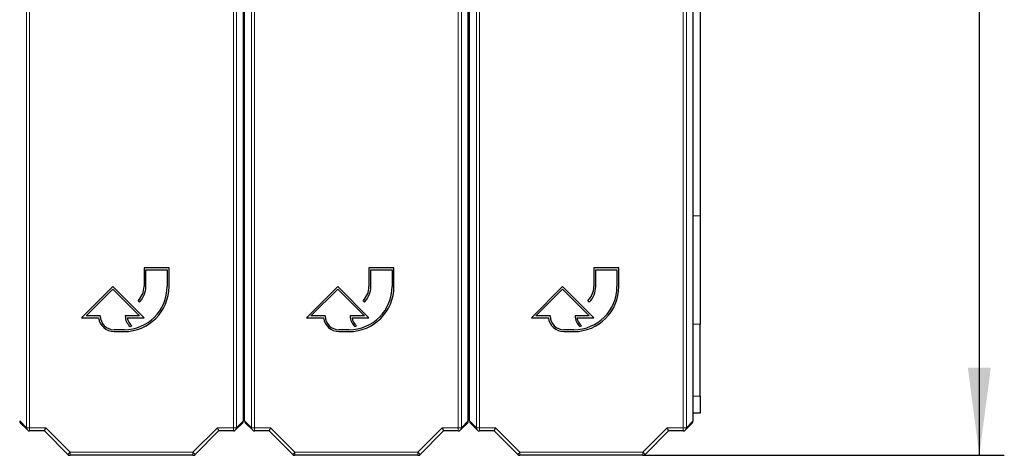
# Paper-space layout 'Blatt3' of a CAD drawing. Header units: millimetres. Extents: x 5 to 418, y 2 to 292.
# Tile 10 of 50: x 110 to 149, y 99 to 117. Entities that reach past the tile are written whole.
import ezdxf

# ---------------------------------------------------------------- set-up
doc = ezdxf.new("R2010")
doc.units = ezdxf.units.MM
doc.layers.add('SLD-0', color=7, linetype='Continuous')
doc.styles.add('SLDTEXTSTYLE1', font='TXT', dxfattribs={"width": 0.605})
doc.dimstyles.new('SLDDIMSTYLE1', dxfattribs={"dimtxt": 3.5, "dimasz": 3.5, "dimexe": 0, "dimexo": 0.0625, "dimgap": 0.875, "dimtad": 1, "dimdec": 1, "dimlfac": 4, "dimrnd": 1e-09, "dimzin": 12, "dimdsep": 46, "dimtxsty": 'SLDTEXTSTYLE1', "dimsah": 1, "dimcen": 0.09, "dimadec": 0, "dimazin": 3, "dimtfac": 1, "dimtofl": 0, "dimtmove": 0, "dimatfit": 3, "dimfxl": 1, "dimfrac": 2, "dimtolj": 1, "dimtzin": 12, "dimarcsym": 0})

# ---------------------------------------------------------------- blocks, each defined once
blk = doc.blocks.new('_D_14')
at = {"layer": 'SLD-0', "color": 7}
for p, q in [((135.067, 252.265), (148.992, 252.265)), ((147.992, 252.265), (147.992, 99.325)), ((134.526, 99.325), (148.992, 99.325))]:
    blk.add_line(p, q, dxfattribs=at)
for points in [[(147.992, 252.265), (147.532, 248.765), (148.452, 248.765)], [(147.992, 99.325), (148.452, 102.825), (147.532, 102.825)]]:
    blk.add_solid(points, dxfattribs=at)
at = {"layer": 'SLD-0', "color": 7, "insert": (143.48, 169.779), "char_height": 3.5, "attachment_point": 1, "rotation": 90, "style": 'SLDTEXTSTYLE1'}
blk.add_mtext('611,8', dxfattribs=at)

psp = doc.layouts.new('Blatt3')

# ---------------------------------------------------------------- linework, layer by layer
at = {"color": 7, "linetype": 'Continuous', "lineweight": 18}
for p, q in [((109.8646, 100.4251), (109.8646, 124.0083)), ((109.9895, 124.0083), (109.9895, 100.4251)), ((118.144, 100.4251), (118.144, 124.0083)), ((118.269, 124.0083), (118.269, 100.4251)), ((118.8646, 100.4251), (118.8646, 124.0083)), ((118.9895, 124.0083), (118.9895, 100.4251)), ((127.144, 100.4251), (127.144, 124.0083)), ((127.269, 124.0083), (127.269, 100.4251)), ((127.8646, 100.4251), (127.8646, 124.0083)), ((127.9895, 124.0083), (127.9895, 100.4251)), ((136.144, 100.4251), (136.144, 124.0083)), ((136.269, 124.0083), (136.269, 100.4251)), ((118.5668, 109.9505), (118.5668, 109.9938)), ((118.5668, 109.9047), (118.5668, 109.948)), ((136.5418, 108.9018), (136.8168, 108.9018)), ((136.8168, 104.5717), (136.5418, 104.5717)), ((136.5418, 101.6849), (136.8168, 101.6849)), ((109.5918, 100.6979), (109.8646, 100.4251)), ((118.269, 100.4251), (118.5418, 100.6979)), ((118.5918, 100.6979), (118.8646, 100.4251)), ((127.269, 100.4251), (127.5418, 100.6979)), ((127.5918, 100.6979), (127.8646, 100.4251)), ((136.269, 100.4251), (136.5418, 100.6979)), ((109.8646, 100.4251), (109.9895, 100.4251)), ((109.9895, 100.4251), (110.632, 100.4251)), ((109.9895, 100.3001), (109.9895, 100.4251)), ((110.632, 100.4251), (111.6071, 99.45)), ((116.5264, 99.45), (117.5015, 100.4251)), ((117.5015, 100.4251), (118.144, 100.4251)), ((118.144, 100.4251), (118.144, 100.3001)), ((118.144, 100.4251), (118.269, 100.4251)), ((118.8646, 100.4251), (118.9895, 100.4251)), ((118.9895, 100.4251), (119.632, 100.4251)), ((118.9895, 100.3001), (118.9895, 100.4251)), ((119.632, 100.4251), (120.6071, 99.45)), ((125.5264, 99.45), (126.5015, 100.4251)), ((126.5015, 100.4251), (127.144, 100.4251)), ((127.144, 100.4251), (127.144, 100.3001)), ((127.144, 100.4251), (127.269, 100.4251)), ((127.8646, 100.4251), (127.9895, 100.4251)), ((127.9895, 100.4251), (128.632, 100.4251)), ((127.9895, 100.3001), (127.9895, 100.4251)), ((128.632, 100.4251), (129.6071, 99.45)), ((134.5264, 99.45), (135.5015, 100.4251)), ((135.5015, 100.4251), (136.144, 100.4251)), ((136.144, 100.4251), (136.144, 100.3001)), ((136.144, 100.4251), (136.269, 100.4251)), ((111.6071, 99.45), (116.5264, 99.45)), ((111.6071, 99.3251), (111.6071, 99.45)), ((116.5264, 99.3251), (116.5264, 99.45)), ((120.6071, 99.45), (125.5264, 99.45)), ((120.6071, 99.3251), (120.6071, 99.45)), ((125.5264, 99.3251), (125.5264, 99.45)), ((129.6071, 99.45), (134.5264, 99.45)), ((129.6071, 99.3251), (129.6071, 99.45)), ((134.5264, 99.3251), (134.5264, 99.45))]:
    psp.add_line(p, q, dxfattribs=at)
at = {"color": 7, "linetype": 'Continuous', "lineweight": 25}
for p, q in [((118.5418, 100.6979), (118.5418, 117.2886)), ((118.5918, 100.6979), (118.5918, 117.2886)), ((127.5418, 100.6979), (127.5418, 117.2886)), ((127.5918, 100.6979), (127.5918, 117.2886)), ((136.5418, 100.6979), (136.5418, 117.2886)), ((136.8168, 117.1401), (136.8168, 108.9018)), ((118.5418, 116.029), (118.5918, 116.029)), ((118.5418, 112.3426), (118.5918, 112.3598)), ((118.5418, 112.2965), (118.5918, 112.3142)), ((118.5418, 112.2952), (118.5918, 112.3129)), ((118.5918, 112.2671), (118.5418, 112.2489)), ((118.5418, 110.9988), (118.5918, 110.9988)), ((118.5418, 110.9555), (118.5918, 110.9555)), ((118.5918, 110.953), (118.5418, 110.953)), ((118.5918, 110.9097), (118.5418, 110.9097)), ((118.5418, 110.4963), (118.5918, 110.4963)), ((118.5418, 110.453), (118.5918, 110.453)), ((118.5918, 110.4505), (118.5418, 110.4505)), ((118.5918, 110.4072), (118.5418, 110.4072)), ((118.5668, 109.9938), (118.5918, 109.9938)), ((118.5668, 109.9505), (118.5918, 109.9505)), ((118.5918, 109.948), (118.5668, 109.948)), ((118.5918, 109.9047), (118.5668, 109.9047)), ((118.5418, 109.5313), (118.5918, 109.513)), ((118.5918, 109.4673), (118.5418, 109.4849)), ((118.5918, 109.4659), (118.5418, 109.4836)), ((118.5918, 109.4204), (118.5418, 109.4375)), ((136.8168, 108.9018), (136.8168, 104.5717)), ((118.5418, 107.6401), (118.5918, 107.6401)), ((115.5668, 106.8228), (114.5668, 106.8228)), ((114.5668, 106.8228), (114.5668, 106.0728)), ((115.5668, 106.0728), (115.5668, 106.8228)), ((118.5918, 107.1401), (118.5418, 107.1401)), ((124.5668, 106.8228), (123.5668, 106.8228)), ((123.5668, 106.8228), (123.5668, 106.0728)), ((124.5668, 106.0728), (124.5668, 106.8228)), ((133.5668, 106.8228), (132.5668, 106.8228)), ((132.5668, 106.8228), (132.5668, 106.0728)), ((133.5668, 106.0728), (133.5668, 106.8228)), ((114.6418, 106.0728), (114.6418, 106.7478)), ((114.6418, 106.7478), (115.4918, 106.7478)), ((115.4918, 106.7478), (115.4918, 106.0728)), ((123.6418, 106.0728), (123.6418, 106.7478)), ((123.6418, 106.7478), (124.4918, 106.7478)), ((124.4918, 106.7478), (124.4918, 106.0728)), ((132.6418, 106.0728), (132.6418, 106.7478)), ((132.6418, 106.7478), (133.4918, 106.7478)), ((133.4918, 106.7478), (133.4918, 106.0728)), ((113.3168, 106.0728), (112.0668, 104.8228)), ((114.5668, 104.8228), (113.3168, 106.0728)), ((122.3168, 106.0728), (121.0668, 104.8228)), ((123.5668, 104.8228), (122.3168, 106.0728)), ((131.3168, 106.0728), (130.0668, 104.8228)), ((132.5668, 104.8228), (131.3168, 106.0728)), ((112.2479, 104.8978), (113.3168, 105.9668)), ((113.3168, 105.9668), (114.3857, 104.8978)), ((121.2479, 104.8978), (122.3168, 105.9668)), ((122.3168, 105.9668), (123.3857, 104.8978)), ((130.2479, 104.8978), (131.3168, 105.9668)), ((131.3168, 105.9668), (132.3857, 104.8978)), ((114.3325, 105.5071), (114.3855, 105.4541)), ((123.3325, 105.5071), (123.3855, 105.4541)), ((132.3325, 105.5071), (132.3855, 105.4541)), ((112.0668, 104.8228), (112.7463, 104.8228)), ((112.8168, 104.8978), (112.2479, 104.8978)), ((114.3857, 104.8978), (113.8168, 104.8978)), ((113.8914, 104.8228), (114.5668, 104.8228)), ((121.0668, 104.8228), (121.7463, 104.8228)), ((121.8168, 104.8978), (121.2479, 104.8978)), ((123.3857, 104.8978), (122.8168, 104.8978)), ((122.8914, 104.8228), (123.5668, 104.8228)), ((130.0668, 104.8228), (130.7463, 104.8228)), ((130.8168, 104.8978), (130.2479, 104.8978)), ((132.3857, 104.8978), (131.8168, 104.8978)), ((131.8914, 104.8228), (132.5668, 104.8228)), ((114.0065, 104.4737), (114.0736, 104.5072)), ((123.0065, 104.4737), (123.0736, 104.5072)), ((132.0065, 104.4737), (132.0736, 104.5072)), ((136.8168, 101.6849), (136.8168, 104.5717)), ((113.7668, 104.3478), (113.3668, 104.3478)), ((113.3668, 104.2728), (113.7668, 104.2728)), ((122.7668, 104.3478), (122.3668, 104.3478)), ((122.3668, 104.2728), (122.7668, 104.2728)), ((131.7668, 104.3478), (131.3668, 104.3478)), ((131.3668, 104.2728), (131.7668, 104.2728)), ((136.8168, 101.6849), (136.8168, 101.0151)), ((127.5918, 101.0151), (127.5418, 101.0151)), ((136.8168, 101.0151), (136.5418, 101.0151)), ((109.6284, 100.6095), (109.9012, 100.3367)), ((118.2324, 100.3367), (118.5052, 100.6095)), ((118.6284, 100.6095), (118.9012, 100.3367)), ((127.2324, 100.3367), (127.5052, 100.6095)), ((127.6284, 100.6095), (127.9012, 100.3367)), ((136.2324, 100.3367), (136.5052, 100.6095)), ((110.5803, 100.3001), (109.9895, 100.3001)), ((111.5188, 99.3617), (110.5803, 100.3001)), ((117.5533, 100.3001), (116.6148, 99.3617)), ((118.144, 100.3001), (117.5533, 100.3001)), ((119.5803, 100.3001), (118.9895, 100.3001)), ((120.5188, 99.3617), (119.5803, 100.3001)), ((126.5533, 100.3001), (125.6148, 99.3617)), ((127.144, 100.3001), (126.5533, 100.3001)), ((128.5803, 100.3001), (127.9895, 100.3001)), ((129.5188, 99.3617), (128.5803, 100.3001)), ((135.5533, 100.3001), (134.6148, 99.3617)), ((136.144, 100.3001), (135.5533, 100.3001)), ((116.5264, 99.3251), (111.6071, 99.3251)), ((125.5264, 99.3251), (120.6071, 99.3251)), ((134.5264, 99.3251), (129.6071, 99.3251))]:
    psp.add_line(p, q, dxfattribs=at)
at = {"color": 7, "linetype": 'Continuous', "lineweight": 25, "flags": 128}
for points in [[(118.5418, 109.9861), (118.5497, 109.9904), (118.5668, 109.9938)], [(118.5668, 109.9047), (118.5497, 109.9081), (118.5418, 109.9124)], [(110.5803, 100.3001), (110.5809, 100.3017), (110.5832, 100.3071), (110.5869, 100.3161), (110.5921, 100.3286), (110.5985, 100.344), (110.6059, 100.362), (110.6142, 100.3819), (110.623, 100.4032), (110.632, 100.4251)], [(117.5015, 100.4251), (117.5106, 100.4032), (117.5194, 100.3819), (117.5277, 100.362), (117.5351, 100.344), (117.5415, 100.3286), (117.5467, 100.3161), (117.5504, 100.3071), (117.5526, 100.3017), (117.5533, 100.3001)], [(119.5803, 100.3001), (119.5809, 100.3017), (119.5832, 100.3071), (119.5869, 100.3161), (119.5921, 100.3286), (119.5985, 100.344), (119.6059, 100.362), (119.6142, 100.3819), (119.623, 100.4032), (119.632, 100.4251)], [(126.5015, 100.4251), (126.5106, 100.4032), (126.5194, 100.3819), (126.5277, 100.362), (126.5351, 100.344), (126.5415, 100.3286), (126.5467, 100.3161), (126.5504, 100.3071), (126.5526, 100.3017), (126.5533, 100.3001)], [(128.5803, 100.3001), (128.5809, 100.3017), (128.5832, 100.3071), (128.5869, 100.3161), (128.5921, 100.3286), (128.5985, 100.344), (128.6059, 100.362), (128.6142, 100.3819), (128.623, 100.4032), (128.632, 100.4251)], [(135.5015, 100.4251), (135.5106, 100.4032), (135.5194, 100.3819), (135.5277, 100.362), (135.5351, 100.344), (135.5415, 100.3286), (135.5467, 100.3161), (135.5504, 100.3071), (135.5526, 100.3017), (135.5533, 100.3001)]]:
    psp.add_lwpolyline(points, dxfattribs=at)
at = {"color": 7, "linetype": 'Continuous', "lineweight": 18, "flags": 128}
for points in [[(111.5188, 99.3617), (111.5202, 99.3631), (111.525, 99.3679), (111.5331, 99.376), (111.5441, 99.387), (111.5575, 99.4005), (111.573, 99.4159), (111.5897, 99.4326), (111.6071, 99.45)], [(116.6148, 99.3617), (116.6134, 99.3631), (116.6085, 99.3679), (116.6005, 99.376), (116.5895, 99.387), (116.576, 99.4005), (116.5606, 99.4159), (116.5439, 99.4326), (116.5264, 99.45)], [(120.5188, 99.3617), (120.5202, 99.3631), (120.525, 99.3679), (120.5331, 99.376), (120.5441, 99.387), (120.5575, 99.4005), (120.573, 99.4159), (120.5897, 99.4326), (120.6071, 99.45)], [(125.6148, 99.3617), (125.6134, 99.3631), (125.6085, 99.3679), (125.6005, 99.376), (125.5895, 99.387), (125.576, 99.4005), (125.5606, 99.4159), (125.5439, 99.4326), (125.5264, 99.45)], [(129.5188, 99.3617), (129.5202, 99.3631), (129.525, 99.3679), (129.5331, 99.376), (129.5441, 99.387), (129.5575, 99.4005), (129.5729, 99.4159), (129.5897, 99.4326), (129.6071, 99.45)], [(134.6148, 99.3617), (134.6134, 99.3631), (134.6085, 99.3679), (134.6005, 99.376), (134.5895, 99.387), (134.576, 99.4005), (134.5606, 99.4159), (134.5439, 99.4326), (134.5264, 99.45)]]:
    psp.add_lwpolyline(points, dxfattribs=at)
at = {"color": 7, "linetype": 'Continuous', "lineweight": 25}
for centre, radius, start, end in [((118.5668, 109.9492), 0.00125, 90, 270), ((113.7668, 106.0728), 1.8, 270, 0), ((113.7668, 106.0728), 1.725, 270, 0), ((113.7668, 106.0728), 0.8, 315, 0), ((113.7668, 106.0728), 0.875, 315, 0), ((122.7668, 106.0728), 1.8, 270, 0), ((122.7668, 106.0728), 1.725, 270, 0), ((122.7668, 106.0728), 0.8, 315, 0), ((122.7668, 106.0728), 0.875, 315, 0), ((131.7668, 106.0728), 1.8, 270, 0), ((131.7668, 106.0728), 1.725, 270, 0), ((131.7668, 106.0728), 0.8, 315, 0), ((131.7668, 106.0728), 0.875, 315, 0), ((113.3668, 104.8978), 0.625, 186.8921, 270), ((113.3668, 104.8978), 0.55, 180, 270), ((114.3857, 104.8978), 0.5689, 180, 228.19891), ((114.3857, 104.8978), 0.5, 188.62693, 231.37356), ((122.3668, 104.8978), 0.625, 186.8921, 270), ((122.3668, 104.8978), 0.55, 180, 270), ((123.3857, 104.8978), 0.5689, 180, 228.19891), ((123.3857, 104.8978), 0.5, 188.62693, 231.37356), ((131.3668, 104.8978), 0.625, 186.8921, 270), ((131.3668, 104.8978), 0.55, 180, 270), ((132.3857, 104.8978), 0.5689, 180, 228.19891), ((132.3857, 104.8978), 0.5, 188.62693, 231.37356), ((109.9895, 100.4251), 0.125, 225, 270), ((118.144, 100.4251), 0.125, 270, 315), ((118.9895, 100.4251), 0.125, 225, 270), ((127.144, 100.4251), 0.125, 270, 315), ((127.9895, 100.4251), 0.125, 225, 270), ((136.144, 100.4251), 0.125, 270, 315), ((111.6071, 99.45), 0.125, 225, 270), ((116.5264, 99.45), 0.125, 270, 315), ((120.6071, 99.45), 0.125, 225, 270), ((125.5264, 99.45), 0.125, 270, 315), ((129.6071, 99.45), 0.125, 225, 270), ((134.5264, 99.45), 0.125, 270, 315)]:
    psp.add_arc(centre, radius, start, end, dxfattribs=at)
at = {"color": 7, "linetype": 'Continuous', "lineweight": 18}
for centre, start, end in [((109.9895, 100.4251), 179.98019, 224.99969), ((118.1441, 100.4251), 315.00031, 0.01878), ((118.9895, 100.4251), 179.97915, 224.99969), ((127.1441, 100.4251), 314.99871, 0.02451), ((127.9895, 100.4251), 179.98281, 224.9981), ((136.1441, 100.4251), 315.0019, 0.01719)]:
    psp.add_arc(centre, 0.1249, start, end, dxfattribs=at)
at = {"color": 7, "linetype": 'Continuous', "lineweight": 25}
for centre, major_axis, start_param, end_param in [((109.7168, 100.6979), (0.0884, -0.0884), 3.9268385, 4.712389), ((118.4168, 100.6979), (-0.0884, -0.0884), 1.5707963, 2.3563468), ((118.7168, 100.6979), (0.0884, -0.0884), 3.9268385, 4.712389), ((127.4168, 100.6979), (-0.0884, -0.0884), 1.5707963, 2.3563468), ((127.7168, 100.6979), (0.0884, -0.0884), 3.9268385, 4.712389), ((136.4168, 100.6979), (-0.0884, -0.0884), 1.5707963, 2.3563468)]:
    psp.add_ellipse(centre, major_axis=major_axis, ratio=0.9996955, start_param=start_param, end_param=end_param, dxfattribs=at)

# ---------------------------------------------------------------- dimensions: what is measured, and where the dimension line sits
at = {"layer": 'SLD-0', "color": 7}
dim = psp.add_linear_dim(base=(147.9918, 99.325), p1=(135.0668, 252.2651), p2=(134.5264, 99.325), angle=90, dimstyle='SLDDIMSTYLE1', dxfattribs=at)
dim.commit()
dim.dimension.update_dxf_attribs({"geometry": '_D_14', "text_midpoint": (147.9918, 175.795), "dimtype": 160})

doc.saveas('drawing.dxf')
